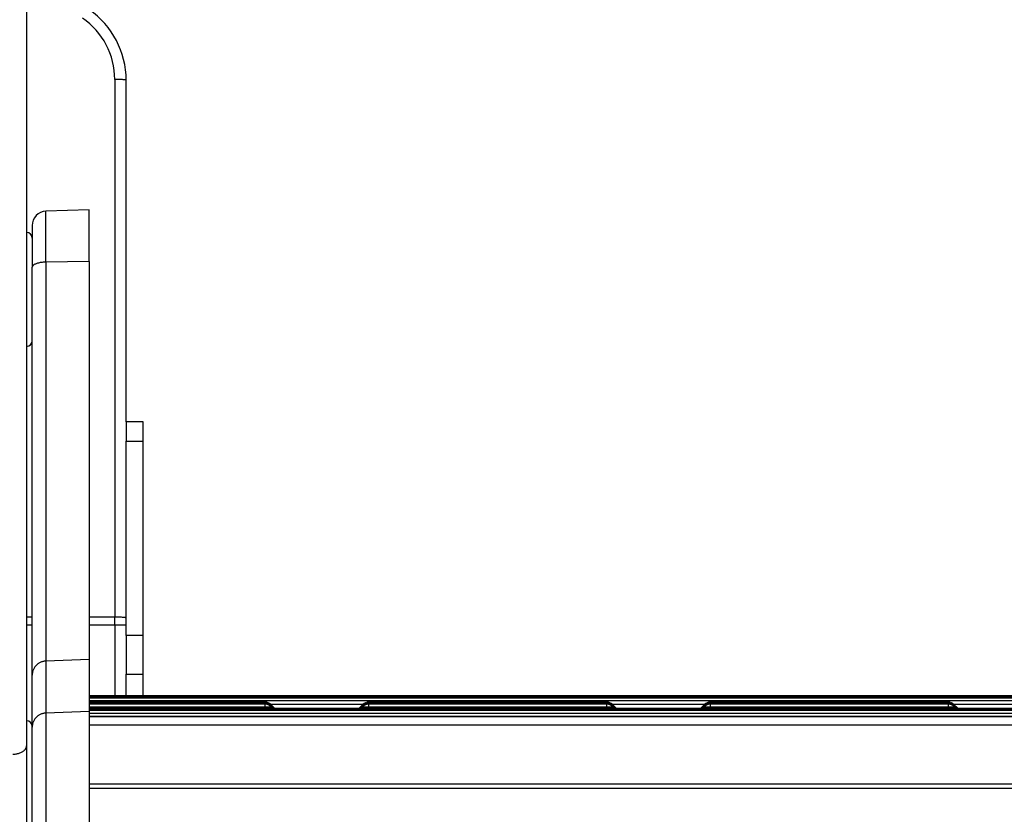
# Model space of a CAD drawing. Header units: inches. Extents: x 0 to 77643, y -44170 to 0.
# Tile 176 of 256: x 75373 to 75390, y -39694 to -39680. Entities that reach past the tile are written whole.
import ezdxf

# ---------------------------------------------------------------- set-up
doc = ezdxf.new("R2010")
doc.units = ezdxf.units.IN
doc.header["$MEASUREMENT"] = 0
doc.layers.add('FAKRO LOFT LADDERS', color=7, linetype='Continuous')

msp = doc.modelspace()

# ---------------------------------------------------------------- linework, layer by layer
at = {"layer": 'FAKRO LOFT LADDERS', "color": 7, "linetype": 'Continuous'}
for p, q in [((75373.30407, -39678.41135), (75373.30407, -39693.03007)), ((75374.85407, -39681.32601), (75374.85407, -39690.77167)), ((75375.05407, -39687.33971), (75375.05407, -39681.33961)), ((75374.40407, -39683.61503), (75373.64535, -39683.64152)), ((75373.64535, -39684.5357), (75373.64535, -39683.64152)), ((75374.40407, -39684.52645), (75374.40407, -39683.61503)), ((75373.40407, -39683.89137), (75373.40407, -39684.62289)), ((75374.40407, -39684.52645), (75373.64535, -39684.5357)), ((75373.64535, -39684.5357), (75373.64535, -39691.54204)), ((75374.40407, -39684.52645), (75374.40407, -39691.51596)), ((75373.40407, -39691.78799), (75373.40407, -39684.62289)), ((75375.35407, -39687.33961), (75375.05407, -39687.33961)), ((75375.05407, -39687.33961), (75375.05407, -39687.67981)), ((75375.35407, -39687.67981), (75375.35407, -39687.33961)), ((75375.05407, -39691.09474), (75375.05407, -39687.67981)), ((75375.05407, -39687.67981), (75375.35407, -39687.67981)), ((75375.35407, -39691.09474), (75375.35407, -39687.67981)), ((75373.40407, -39690.77167), (75373.30407, -39690.77167)), ((75374.85407, -39690.77167), (75374.40407, -39690.77167)), ((75374.85407, -39690.90772), (75374.85407, -39690.77167)), ((75373.30407, -39690.90772), (75373.40407, -39690.90772)), ((75374.40407, -39690.90772), (75374.85407, -39690.90772)), ((75374.85407, -39690.90772), (75374.85407, -39692.15431)), ((75374.85407, -39690.90772), (75375.05407, -39690.90772)), ((75375.35407, -39691.09474), (75375.05407, -39691.09474)), ((75375.05407, -39691.09474), (75375.05407, -39691.77079)), ((75375.35407, -39691.77079), (75375.35407, -39691.09474)), ((75374.40407, -39691.51596), (75373.64535, -39691.54204)), ((75374.40407, -39691.51596), (75374.40407, -39692.42944)), ((75373.64535, -39691.54204), (75373.64535, -39692.45553)), ((75373.40407, -39692.70147), (75373.40407, -39691.78799)), ((75375.05407, -39692.15431), (75375.05407, -39691.77079)), ((75375.05407, -39691.77079), (75375.35407, -39691.77079)), ((75375.35407, -39692.15431), (75375.35407, -39691.77079)), ((75412.40407, -39692.15431), (75374.40407, -39692.15431)), ((75412.40407, -39692.17329), (75374.40407, -39692.17329)), ((75412.40407, -39692.19226), (75374.40407, -39692.19226)), ((75374.40407, -39692.2371), (75412.40407, -39692.2371)), ((75377.49608, -39692.26438), (75374.40407, -39692.26438)), ((75377.49608, -39692.28336), (75374.40407, -39692.28336)), ((75377.49608, -39692.30233), (75374.40407, -39692.30233)), ((75374.40407, -39692.34717), (75377.49608, -39692.34717)), ((75412.40407, -39692.37445), (75374.40407, -39692.37445)), ((75377.49608, -39692.28336), (75377.49608, -39692.26438)), ((75377.49608, -39692.30233), (75377.49608, -39692.28336)), ((75377.49608, -39692.34717), (75377.49608, -39692.30233)), ((75377.49608, -39692.37445), (75377.49608, -39692.34717)), ((75377.58744, -39692.29829), (75379.22071, -39692.29829)), ((75377.65396, -39692.36418), (75377.59501, -39692.30531)), ((75377.64524, -39692.37445), (75377.59501, -39692.32429)), ((75377.62623, -39692.37445), (75377.59501, -39692.34327)), ((75379.21314, -39692.30531), (75379.15419, -39692.36418)), ((75379.21314, -39692.32429), (75379.16291, -39692.37445)), ((75379.21314, -39692.34327), (75379.18192, -39692.37445)), ((75379.31206, -39692.26438), (75379.31206, -39692.28336)), ((75383.49608, -39692.26438), (75379.31206, -39692.26438)), ((75379.31206, -39692.28336), (75379.31206, -39692.30233)), ((75383.49608, -39692.28336), (75379.31206, -39692.28336)), ((75379.31206, -39692.30233), (75379.31206, -39692.34717)), ((75383.49608, -39692.30233), (75379.31206, -39692.30233)), ((75379.31206, -39692.34717), (75379.31206, -39692.37445)), ((75379.31206, -39692.34717), (75383.49608, -39692.34717)), ((75383.49608, -39692.28336), (75383.49608, -39692.26438)), ((75383.49608, -39692.30233), (75383.49608, -39692.28336)), ((75383.49608, -39692.34717), (75383.49608, -39692.30233)), ((75383.49608, -39692.37445), (75383.49608, -39692.34717)), ((75383.58744, -39692.29829), (75385.22071, -39692.29829)), ((75383.65396, -39692.36418), (75383.59501, -39692.30531)), ((75383.64524, -39692.37445), (75383.59501, -39692.32429)), ((75383.62623, -39692.37445), (75383.59501, -39692.34327)), ((75385.21314, -39692.30531), (75385.15419, -39692.36418)), ((75385.21314, -39692.32429), (75385.16291, -39692.37445)), ((75385.21314, -39692.34327), (75385.18192, -39692.37445)), ((75385.31206, -39692.26438), (75385.31206, -39692.28336)), ((75389.49608, -39692.26438), (75385.31206, -39692.26438)), ((75385.31206, -39692.28336), (75385.31206, -39692.30233)), ((75389.49608, -39692.28336), (75385.31206, -39692.28336)), ((75385.31206, -39692.30233), (75385.31206, -39692.34717)), ((75389.49608, -39692.30233), (75385.31206, -39692.30233)), ((75385.31206, -39692.34717), (75385.31206, -39692.37445)), ((75385.31206, -39692.34717), (75389.49608, -39692.34717)), ((75389.49608, -39692.28336), (75389.49608, -39692.26438)), ((75389.49608, -39692.30233), (75389.49608, -39692.28336)), ((75389.49608, -39692.34717), (75389.49608, -39692.30233)), ((75389.49608, -39692.37445), (75389.49608, -39692.34717)), ((75389.58744, -39692.29829), (75391.22071, -39692.29829)), ((75389.65396, -39692.36418), (75389.59501, -39692.30531)), ((75389.64524, -39692.37445), (75389.59501, -39692.32429)), ((75389.62623, -39692.37445), (75389.59501, -39692.34327)), ((75374.40407, -39692.42944), (75373.64535, -39692.45553)), ((75373.64535, -39692.45553), (75373.64535, -39702.10171)), ((75412.40407, -39692.39342), (75374.40407, -39692.39342)), ((75412.40407, -39692.41195), (75374.40407, -39692.41195)), ((75374.40407, -39692.42944), (75374.40407, -39702.0927)), ((75374.40407, -39692.45678), (75412.40407, -39692.45678)), ((75374.40407, -39692.51797), (75412.40407, -39692.51797)), ((75412.40407, -39692.51798), (75374.40407, -39692.51798)), ((75373.40407, -39702.1867), (75373.40407, -39692.70147)), ((75412.40407, -39692.67048), (75374.40407, -39692.67048)), ((75373.30407, -39693.03007), (75373.30407, -39697.19391)), ((75412.40407, -39693.70261), (75374.40407, -39693.70261)), ((75412.40407, -39693.7783), (75374.40407, -39693.7783))]:
    msp.add_line(p, q, dxfattribs=at)
for centre, radius, start, end in [((75373.55407, -39681.33961), 1.5, 0, 55.481892), ((75373.55407, -39681.32601), 1.3, 0, 55.695901), ((75373.65407, -39683.89137), 0.25, 92, 180), ((75373.30407, -39684.11503), 0.1, 0, 90), ((75373.30407, -39685.91503), 0.1, 270, 0), ((75377.49608, -39692.40438), 0.14, 45.041328, 90), ((75377.49608, -39692.42336), 0.14, 45.041328, 90), ((75377.49608, -39692.44233), 0.14, 45.041328, 90), ((75379.31206, -39692.40438), 0.14, 90, 134.958672), ((75379.31206, -39692.42336), 0.14, 90, 134.958672), ((75379.31206, -39692.44233), 0.14, 90, 134.958672), ((75383.49608, -39692.40438), 0.14, 45.041328, 90), ((75383.49608, -39692.42336), 0.14, 45.041328, 90), ((75383.49608, -39692.44233), 0.14, 45.041328, 90), ((75385.31206, -39692.40438), 0.14, 90, 134.958672), ((75385.31206, -39692.42336), 0.14, 90, 134.958672), ((75385.31206, -39692.44233), 0.14, 90, 134.958672), ((75389.49608, -39692.40438), 0.14, 45.041328, 90), ((75389.49608, -39692.42336), 0.14, 45.041328, 90), ((75389.49608, -39692.44233), 0.14, 45.041328, 90), ((75373.30407, -39692.69198), 0.1, 0, 90)]:
    msp.add_arc(centre, radius, start, end, dxfattribs=at)
for points, weights in [([(75375.05407, -39681.33961), (75375.05407, -39681.32601), (75374.85407, -39681.32601)], [1, 0.707106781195, 1]), ([(75373.64535, -39684.5357), (75373.40407, -39684.53864), (75373.40407, -39684.62289)], [1, 0.719339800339, 1]), ([(75375.05407, -39690.78527), (75375.05407, -39690.77167), (75374.85407, -39690.77167)], [1, 0.707106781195, 1]), ([(75373.64535, -39691.54204), (75373.40407, -39691.55034), (75373.40407, -39691.78799)], [1, 0.719339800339, 1]), ([(75377.49608, -39692.34717), (75377.59891, -39692.34717), (75377.59501, -39692.34327)], [1, 0.69354811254, 1]), ([(75377.57501, -39692.30772), (75377.59635, -39692.30665), (75377.59501, -39692.30531)], [1, 0.941741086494, 1]), ([(75377.57501, -39692.3267), (75377.59635, -39692.32563), (75377.59501, -39692.32429)], [1, 0.941741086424, 1]), ([(75377.63784, -39692.36706), (75377.65548, -39692.36569), (75377.65396, -39692.36418)], [1, 0.969483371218, 1]), ([(75379.15419, -39692.36418), (75379.15267, -39692.36569), (75379.17031, -39692.36706)], [1, 0.969483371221, 1]), ([(75379.21314, -39692.34327), (75379.20923, -39692.34717), (75379.31206, -39692.34717)], [1, 0.693548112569, 1]), ([(75379.21314, -39692.30531), (75379.2118, -39692.30665), (75379.23314, -39692.30772)], [1, 0.941741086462, 1]), ([(75379.21314, -39692.32429), (75379.2118, -39692.32563), (75379.23314, -39692.3267)], [1, 0.941741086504, 1]), ([(75383.49608, -39692.34717), (75383.59891, -39692.34717), (75383.59501, -39692.34327)], [1, 0.693548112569, 1]), ([(75383.57501, -39692.30772), (75383.59635, -39692.30665), (75383.59501, -39692.30531)], [1, 0.941741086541, 1]), ([(75383.57501, -39692.3267), (75383.59635, -39692.32563), (75383.59501, -39692.32429)], [1, 0.941741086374, 1]), ([(75383.63784, -39692.36706), (75383.65548, -39692.36569), (75383.65396, -39692.36418)], [1, 0.969483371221, 1]), ([(75385.15419, -39692.36418), (75385.15267, -39692.36569), (75385.17031, -39692.36706)], [1, 0.969483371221, 1]), ([(75385.21314, -39692.34327), (75385.20923, -39692.34717), (75385.31206, -39692.34717)], [1, 0.69354811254, 1]), ([(75385.21314, -39692.30531), (75385.2118, -39692.30665), (75385.23314, -39692.30772)], [1, 0.941741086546, 1]), ([(75385.21314, -39692.32429), (75385.2118, -39692.32563), (75385.23314, -39692.3267)], [1, 0.941741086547, 1]), ([(75389.49608, -39692.34717), (75389.59891, -39692.34717), (75389.59501, -39692.34327)], [1, 0.69354811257, 1]), ([(75389.57501, -39692.30772), (75389.59635, -39692.30665), (75389.59501, -39692.30531)], [1, 0.94174108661, 1]), ([(75389.57501, -39692.3267), (75389.59635, -39692.32563), (75389.59501, -39692.32429)], [1, 0.941741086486, 1]), ([(75389.63784, -39692.36706), (75389.65548, -39692.36569), (75389.65396, -39692.36418)], [1, 0.969483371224, 1]), ([(75373.64535, -39692.45553), (75373.40407, -39692.46382), (75373.40407, -39692.70147)], [1, 0.719339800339, 1]), ([(75373.0628, -39693.17922), (75373.30407, -39693.17419), (75373.30407, -39693.03007)], [1, 0.719339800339, 1])]:
    msp.add_rational_spline(points, weights, degree=2, dxfattribs=at)

doc.saveas('drawing.dxf')
